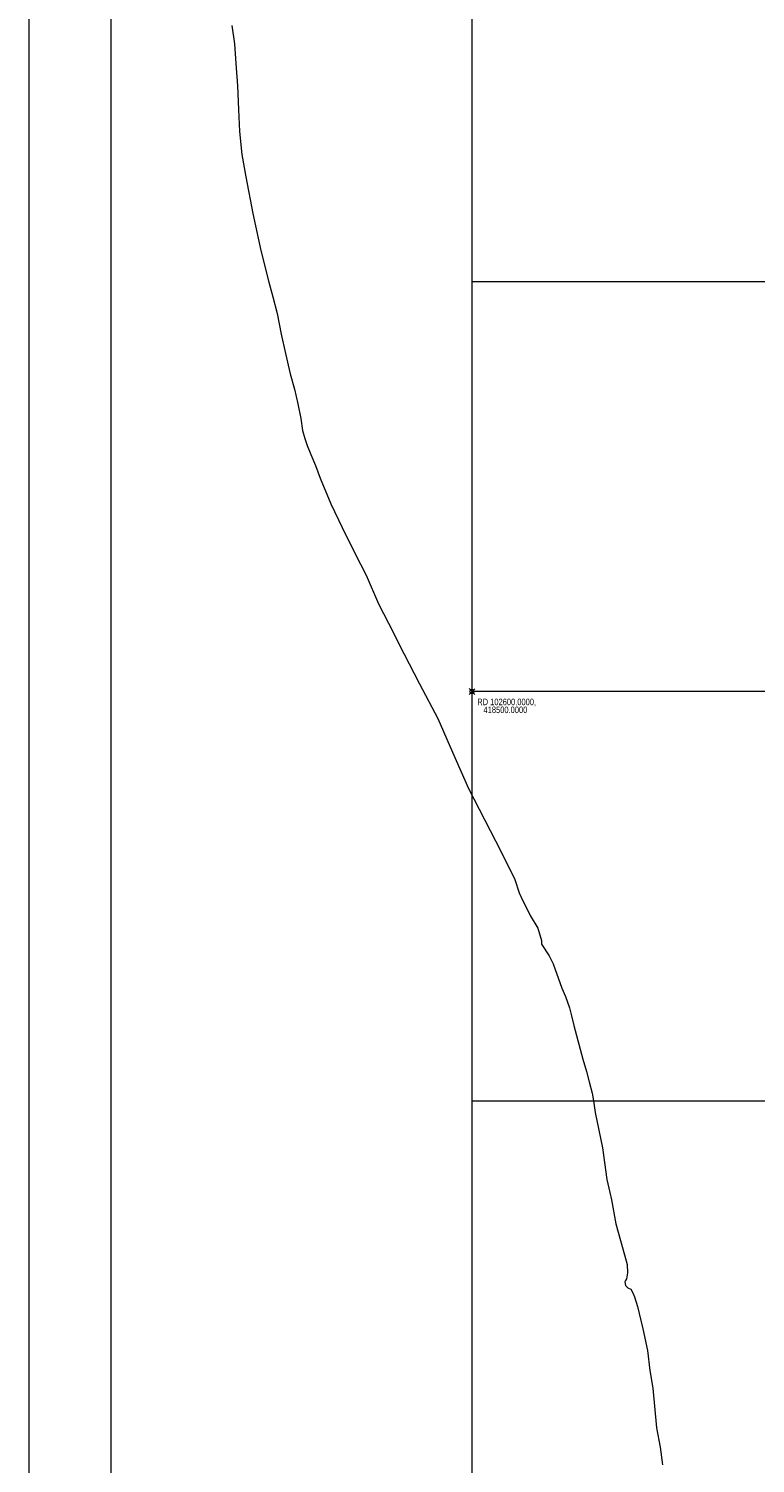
# Model space of a CAD drawing. Header units: metres. Extents: x 102313 to 104557, y 415820 to 422103.
# Tile 30 of 256: x 102492 to 102669, y 418312 to 418662. Entities that reach past the tile are written whole.
import ezdxf

# ---------------------------------------------------------------- set-up
doc = ezdxf.new("R2010")
doc.units = ezdxf.units.M
doc.header["$MEASUREMENT"] = 0
for name, color, linetype, lineweight in [('00-Coordinaten', 7, 'Continuous', 0), ('00-Kader', 2, 'Continuous', 0), ('water', 2, 'Continuous', 0)]:
    doc.layers.add(name, color=color, linetype=linetype, lineweight=lineweight)
doc.styles.add('Style-WORKING', font='WORKING.shx')

# ---------------------------------------------------------------- blocks, each defined once
blk = doc.blocks.new('meetpunt_1')
at = {"linetype": 'ByBlock', "lineweight": -2}
blk.add_hatch(color=0, dxfattribs=at).paths.add_polyline_path([(-50000, 0, 0.414213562), (0, -50000), (0, 0)], flags=16)
at = {"color": 0, "linetype": 'ByBlock', "lineweight": -2}
for p, q in [((100000, 0), (-100000, 0)), ((0, 100000), (0, -100000))]:
    blk.add_line(p, q, dxfattribs=at)
blk.add_circle((0, 0), 50000, dxfattribs=at)

msp = doc.modelspace()

# ---------------------------------------------------------------- linework, layer by layer
at = {"layer": '00-Coordinaten'}
for p, q in [((102600, 420000), (102600, 417600)), ((104100, 418600), (102600, 418600)), ((104100, 418500), (102600, 418500)), ((104100, 418400), (102600, 418400))]:
    msp.add_line(p, q, dxfattribs=at)
at = {"layer": '00-Kader', "flags": 128}
for points in [[(104171.863, 420163.456), (102491.863, 420163.456), (102491.863, 417787.456), (104171.863, 417787.456), (104171.863, 420163.456)], [(104151.863, 420143.456), (102511.863, 420143.456), (102511.863, 417807.456), (104151.863, 417807.456), (104151.863, 420143.456)]]:
    msp.add_lwpolyline(points, close=True, dxfattribs=at)
at = {"layer": 'water', "flags": 128}
for points in [[(102541.415, 418662.569), (102542.039, 418658.106), (102542.368, 418653.316), (102542.828, 418647.851), (102543.086, 418642.103), (102543.289, 418636.684), (102543.877, 418631.11), (102544.807, 418625.644)], [(102544.807, 418625.644), (102546.51, 418616.68), (102548.473, 418607.618), (102550.438, 418599.947), (102551.432, 418596.376), (102552.466, 418592.253), (102553.492, 418587.198), (102554.498, 418582.543), (102555.669, 418577.526), (102556.68, 418573.826), (102557.51, 418570.263), (102558.241, 418566.64), (102558.661, 418563.742), (102559.254, 418561.734), (102559.803, 418560.044), (102560.688, 418557.893), (102561.836, 418555.209), (102562.951, 418552.06), (102565.535, 418545.842), (102568.319, 418540.011), (102571.395, 418533.734), (102574.202, 418528.398), (102577.206, 418521.43), (102579.642, 418516.68), (102583.408, 418509.301), (102587.192, 418501.873), (102591.701, 418493.448), (102595.272, 418485.172), (102599.119, 418476.299), (102605.743, 418463.522), (102610.065, 418455.053), (102610.49, 418454.106), (102611.523, 418450.826), (102612.389, 418448.905), (102613.559, 418446.673), (102614.231, 418445.311), (102616.042, 418442.213), (102616.99, 418439.233), (102617, 418438.299), (102618.846, 418435.463), (102619.788, 418433.528), (102621.893, 418427.591), (102622.797, 418425.537), (102623.831, 418422.761), (102624.268, 418420.828), (102624.884, 418418.512), (102627.091, 418410.295), (102627.948, 418407.253), (102628.597, 418404.694), (102629.326, 418401.977), (102629.668, 418400.125), (102630.048, 418397.238), (102631.837, 418388.581)], [(102631.837, 418388.581), (102632.882, 418380.902), (102633.624, 418377.756), (102634.075, 418375.899), (102635.065, 418370.081), (102636.831, 418363.94), (102637.829, 418360.144), (102637.94, 418358.083), (102637.739, 418356.619), (102637.447, 418356.248), (102637.322, 418355.925), (102637.433, 418355.018), (102638.056, 418354.472), (102638.723, 418354.155), (102639.282, 418353.194), (102639.665, 418352.219), (102640.348, 418349.922), (102641.649, 418344.408), (102642.832, 418339.186), (102643.424, 418334.265), (102644.143, 418329.922), (102645.061, 418320.26), (102645.906, 418315.592), (102646.474, 418311.232)]]:
    msp.add_lwpolyline(points, dxfattribs=at)

# ---------------------------------------------------------------- block references
at = {"layer": '00-Coordinaten', "xscale": 1e-05, "yscale": 1e-05, "zscale": 1e-05, "rotation": 44.1407625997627}
msp.add_blockref('meetpunt_1', (102600, 418500), dxfattribs=at)
msp.add_blockref('meetpunt_1', (102600, 418500), dxfattribs=at)

# ---------------------------------------------------------------- texts
at = {"layer": '00-Coordinaten', "insert": (102601.29, 418498.263), "char_height": 1.6, "attachment_point": 1, "rotation": 0.00001, "line_spacing_factor": 0.722889, "style": 'Style-WORKING'}
msp.add_mtext('\\H1x;\\W0.75;RD 102600.0000,\\P   418500.0000', dxfattribs=at)

doc.saveas('drawing.dxf')
